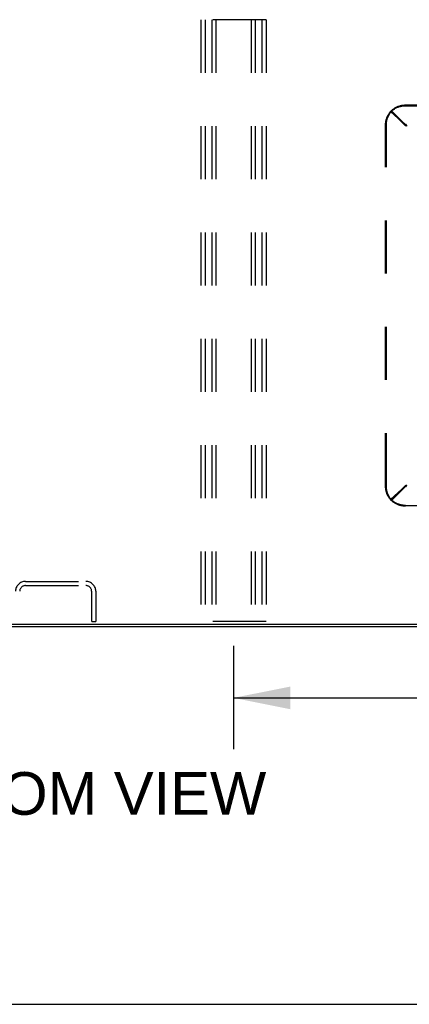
# Model space of a CAD drawing. Header units: inches. Extents: x 0 to 241, y 0 to 156.
# Tile 14 of 70: x 82 to 91, y 0 to 25. Entities that reach past the tile are written whole.
import ezdxf

# ---------------------------------------------------------------- set-up
doc = ezdxf.new("R2010")
doc.units = ezdxf.units.IN
doc.header["$LTSCALE"] = 13.251942
doc.header["$MEASUREMENT"] = 0
doc.linetypes.add('HIDDEN', pattern=[0.2, 0.1, -0.1])
doc.layers.get('0').update_dxf_attribs({"linetype": 'CONTINUOUS'})
doc.layers.add('DEFAULT_2', color=8, linetype='HIDDEN')
doc.layers.add('DIMENSIONS', color=7, linetype='CONTINUOUS')
doc.styles.get("Standard").update_dxf_attribs({"font": 'arial.ttf'})
doc.dimstyles.new('DIMSTYLE_1', dxfattribs={"dimtxt": 1.06299, "dimasz": 1.41732, "dimexe": 0.09, "dimexo": 0.07, "dimgap": 0.0375, "dimtad": 0, "dimtih": 1, "dimtoh": 1, "dimzin": 4, "dimdsep": 46, "dimtxsty": 'Standard', "dimblk": '_FILLED', "dimblk1": '_FILLED', "dimblk2": '_FILLED', "dimcen": 0.09, "dimazin": 1, "dimtfac": 1, "dimtdec": 3, "dimtofl": 0, "dimtmove": 0, "dimatfit": 3, "dimldrblk": '_FILLED', "dimfxl": 0, "dimtolj": 1, "dimtzin": 4, "dimarcsym": 0})

# ---------------------------------------------------------------- blocks, each defined once
blk = doc.blocks.new('_FILLED')
at = {"color": 0, "linetype": 'ByBlock'}
blk.add_solid([(0, 0), (-1, 0.2), (-1, -0.2)], dxfattribs=at)
blk = doc.blocks.new('*D5')
at = {"layer": 'DIMENSIONS', "color": 2, "linetype": 'Continuous'}
for p, q in [((87.077, 8.936), (87.077, 6.361)), ((113.651, 8.936), (113.651, 6.361)), ((87.077, 7.637), (96.574, 7.637)), ((113.651, 7.637), (104.154, 7.637))]:
    blk.add_line(p, q, dxfattribs=at)
at = {"layer": 'DIMENSIONS', "color": 2, "linetype": 'Continuous', "xscale": 1.41732, "yscale": 1.41732, "zscale": 1.41732, "rotation": 180}
blk.add_blockref('_FILLED', (87.077, 7.637), dxfattribs=at)
at = {"layer": 'DIMENSIONS', "color": 2, "linetype": 'Continuous', "xscale": 1.41732, "yscale": 1.41732, "zscale": 1.41732}
blk.add_blockref('_FILLED', (113.651, 7.637), dxfattribs=at)
at = {"layer": 'DIMENSIONS', "color": 2, "linetype": 'Continuous', "insert": (100.364, 8.168), "char_height": 1.063, "width": 6.51625, "attachment_point": 2, "line_spacing_factor": 0.9}
blk.add_mtext('26.57 typ.', dxfattribs=at)

msp = doc.modelspace()

# ---------------------------------------------------------------- linework, layer by layer
at = {"color": 3, "linetype": 'Continuous'}
for p, q in [((47.319, 9.415), (117.977, 9.415)), ((117.909, 9.467), (47.387, 9.467))]:
    msp.add_line(p, q, dxfattribs=at)
at = {"color": 7, "linetype": 'Continuous'}
msp.add_line((0, 0), (240.944, 0), dxfattribs=at)
at = {"layer": 'DEFAULT_2', "color": 8, "linetype": 'HIDDEN'}
for p, q in [((86.264, 24.54), (86.264, 9.54)), ((87.889, 24.54), (86.264, 24.54)), ((86.368, 24.54), (86.368, 9.54)), ((86.535, 24.54), (86.535, 9.54)), ((86.639, 24.54), (86.639, 9.54)), ((87.514, 24.54), (87.514, 9.54)), ((87.618, 24.54), (87.618, 9.54)), ((87.785, 24.54), (87.785, 9.54)), ((87.889, 24.54), (87.889, 9.54)), ((91.36, 22.415), (109.368, 22.415)), ((91.36, 22.395), (109.368, 22.395)), ((90.996, 22.263), (91.016, 22.263)), ((90.996, 22.263), (91.356, 21.926)), ((91.345, 21.915), (90.996, 22.263)), ((90.996, 22.263), (90.996, 22.244)), ((90.996, 22.244), (91.356, 21.907)), ((91.364, 21.915), (91.016, 22.263)), ((90.864, 12.91), (90.864, 21.919)), ((90.884, 12.91), (90.884, 21.919)), ((91.345, 21.915), (91.364, 21.915)), ((91.356, 21.926), (91.384, 21.907)), ((91.356, 21.926), (91.356, 21.907)), ((91.356, 21.907), (91.384, 21.887)), ((91.384, 21.907), (91.364, 21.934)), ((91.364, 21.934), (91.364, 21.915)), ((91.367, 21.928), (91.364, 21.934)), ((91.367, 21.911), (91.364, 21.915)), ((91.384, 21.887), (91.364, 21.915)), ((91.384, 21.895), (91.364, 21.905)), ((91.374, 21.915), (91.367, 21.928)), ((91.374, 21.905), (91.367, 21.911)), ((91.384, 21.895), (91.374, 21.915)), ((91.384, 21.895), (91.374, 21.905)), ((91.384, 21.895), (91.374, 21.905)), ((91.384, 21.907), (91.384, 21.887)), ((91.356, 12.923), (90.996, 12.586)), ((90.996, 12.567), (91.345, 12.915)), ((91.356, 12.903), (90.996, 12.566)), ((91.016, 12.567), (91.364, 12.915)), ((91.351, 12.918), (91.345, 12.915)), ((91.345, 12.915), (91.364, 12.915)), ((91.364, 12.925), (91.351, 12.918)), ((91.384, 12.942), (91.356, 12.923)), ((91.356, 12.903), (91.356, 12.923)), ((91.384, 12.923), (91.356, 12.903)), ((91.364, 12.915), (91.384, 12.942)), ((91.384, 12.935), (91.364, 12.925)), ((91.364, 12.895), (91.384, 12.923)), ((91.367, 12.918), (91.364, 12.915)), ((91.364, 12.895), (91.364, 12.915)), ((91.374, 12.925), (91.367, 12.918)), ((91.384, 12.935), (91.374, 12.915)), ((91.384, 12.935), (91.374, 12.925)), ((91.384, 12.935), (91.374, 12.925)), ((91.384, 12.923), (91.384, 12.942)), ((90.996, 12.566), (90.996, 12.586)), ((90.996, 12.567), (91.016, 12.567)), ((91.36, 12.434), (109.368, 12.434)), ((109.368, 12.415), (91.36, 12.415)), ((81.894, 10.54), (83.401, 10.54)), ((81.894, 10.436), (83.401, 10.436)), ((83.544, 9.54), (83.544, 10.293)), ((83.648, 10.293), (83.648, 9.54)), ((83.544, 9.54), (83.648, 9.54)), ((87.889, 9.54), (86.264, 9.54))]:
    msp.add_line(p, q, dxfattribs=at)
for points in [[(90.996, 22.263), (91.009, 22.276), (91.023, 22.288), (91.037, 22.3), (91.051, 22.311), (91.066, 22.322), (91.081, 22.333), (91.096, 22.342), (91.112, 22.351), (91.128, 22.36), (91.145, 22.368), (91.162, 22.375), (91.179, 22.382), (91.196, 22.388), (91.214, 22.394), (91.232, 22.399), (91.25, 22.403), (91.268, 22.406), (91.286, 22.409), (91.304, 22.412), (91.323, 22.413), (91.341, 22.414), (91.36, 22.415)], [(90.996, 22.244), (91.009, 22.257), (91.023, 22.269), (91.037, 22.281), (91.051, 22.292), (91.066, 22.303), (91.081, 22.313), (91.096, 22.323), (91.112, 22.332), (91.128, 22.34), (91.145, 22.348), (91.162, 22.356), (91.179, 22.363), (91.196, 22.369), (91.214, 22.374), (91.232, 22.379), (91.25, 22.383), (91.268, 22.387), (91.286, 22.39), (91.304, 22.392), (91.323, 22.394), (91.341, 22.395), (91.36, 22.395)], [(90.864, 21.919), (90.864, 21.938), (90.865, 21.957), (90.867, 21.976), (90.87, 21.995), (90.873, 22.013), (90.876, 22.032), (90.881, 22.05), (90.886, 22.068), (90.892, 22.086), (90.898, 22.104), (90.905, 22.122), (90.913, 22.139), (90.922, 22.156), (90.931, 22.172), (90.94, 22.188), (90.95, 22.204), (90.961, 22.219), (90.972, 22.234), (90.984, 22.249), (90.996, 22.263)], [(90.884, 21.919), (90.884, 21.938), (90.885, 21.957), (90.887, 21.976), (90.889, 21.995), (90.892, 22.013), (90.896, 22.032), (90.9, 22.05), (90.906, 22.068), (90.911, 22.086), (90.918, 22.104), (90.925, 22.122), (90.933, 22.139), (90.941, 22.156), (90.95, 22.172), (90.96, 22.188), (90.97, 22.204), (90.98, 22.219), (90.992, 22.234), (91.004, 22.249), (91.016, 22.263)], [(91.364, 21.905), (91.351, 21.911), (91.345, 21.915)], [(91.374, 21.905), (91.367, 21.911), (91.364, 21.915)], [(90.996, 12.567), (90.984, 12.581), (90.972, 12.595), (90.961, 12.61), (90.95, 12.625), (90.94, 12.641), (90.931, 12.657), (90.922, 12.674), (90.913, 12.691), (90.905, 12.708), (90.898, 12.725), (90.892, 12.743), (90.886, 12.761), (90.881, 12.779), (90.876, 12.798), (90.873, 12.816), (90.87, 12.835), (90.867, 12.854), (90.865, 12.872), (90.864, 12.891), (90.864, 12.91)], [(91.016, 12.567), (91.004, 12.581), (90.992, 12.595), (90.98, 12.61), (90.97, 12.625), (90.96, 12.641), (90.95, 12.657), (90.941, 12.674), (90.933, 12.691), (90.925, 12.708), (90.918, 12.725), (90.911, 12.743), (90.906, 12.761), (90.9, 12.779), (90.896, 12.798), (90.892, 12.816), (90.889, 12.835), (90.887, 12.854), (90.885, 12.872), (90.884, 12.891), (90.884, 12.91)], [(91.374, 12.925), (91.367, 12.918), (91.364, 12.915)], [(91.374, 12.915), (91.367, 12.902), (91.364, 12.895)], [(91.36, 12.434), (91.341, 12.435), (91.323, 12.436), (91.304, 12.437), (91.286, 12.439), (91.268, 12.442), (91.25, 12.446), (91.232, 12.45), (91.214, 12.455), (91.196, 12.461), (91.179, 12.467), (91.162, 12.474), (91.145, 12.481), (91.128, 12.489), (91.112, 12.498), (91.096, 12.507), (91.081, 12.516), (91.066, 12.527), (91.051, 12.537), (91.037, 12.549), (91.023, 12.561), (91.009, 12.573), (90.996, 12.586)], [(91.36, 12.415), (91.341, 12.415), (91.323, 12.416), (91.304, 12.418), (91.286, 12.42), (91.268, 12.423), (91.25, 12.427), (91.232, 12.431), (91.214, 12.436), (91.196, 12.441), (91.179, 12.447), (91.162, 12.454), (91.145, 12.462), (91.128, 12.47), (91.112, 12.478), (91.096, 12.487), (91.081, 12.497), (91.066, 12.507), (91.051, 12.518), (91.037, 12.529), (91.023, 12.541), (91.009, 12.553), (90.996, 12.566)]]:
    msp.add_lwpolyline(points, dxfattribs=at)
for centre, radius, start, end in [((81.894, 10.293), 0.246, 90, 180), ((81.894, 10.293), 0.142, 90, 180), ((83.401, 10.293), 0.246, 0, 90), ((83.401, 10.293), 0.142, 0, 90)]:
    msp.add_arc(centre, radius, start, end, dxfattribs=at)

# ---------------------------------------------------------------- texts
at = {"layer": 'DIMENSIONS', "color": 2, "linetype": 'Continuous', "insert": (82.612, 5.787), "char_height": 1.06299, "width": 10.53506, "attachment_point": 2, "line_spacing_factor": 0.9}
msp.add_mtext('BOTTOM VIEW', dxfattribs=at)

# ---------------------------------------------------------------- dimensions: what is measured, and where the dimension line sits
at = {"layer": 'DIMENSIONS', "color": 2, "linetype": 'Continuous'}
dim = msp.add_linear_dim(base=(113.651, 7.637), p1=(87.077, 9.006), p2=(113.651, 9.006), text='<> typ.\\P[]', dimstyle='DIMSTYLE_1', dxfattribs=at)
dim.commit()
dim.dimension.update_dxf_attribs({"geometry": '*D5', "text_midpoint": (100.364, 7.637), "dimtype": 160})

doc.saveas('drawing.dxf')
